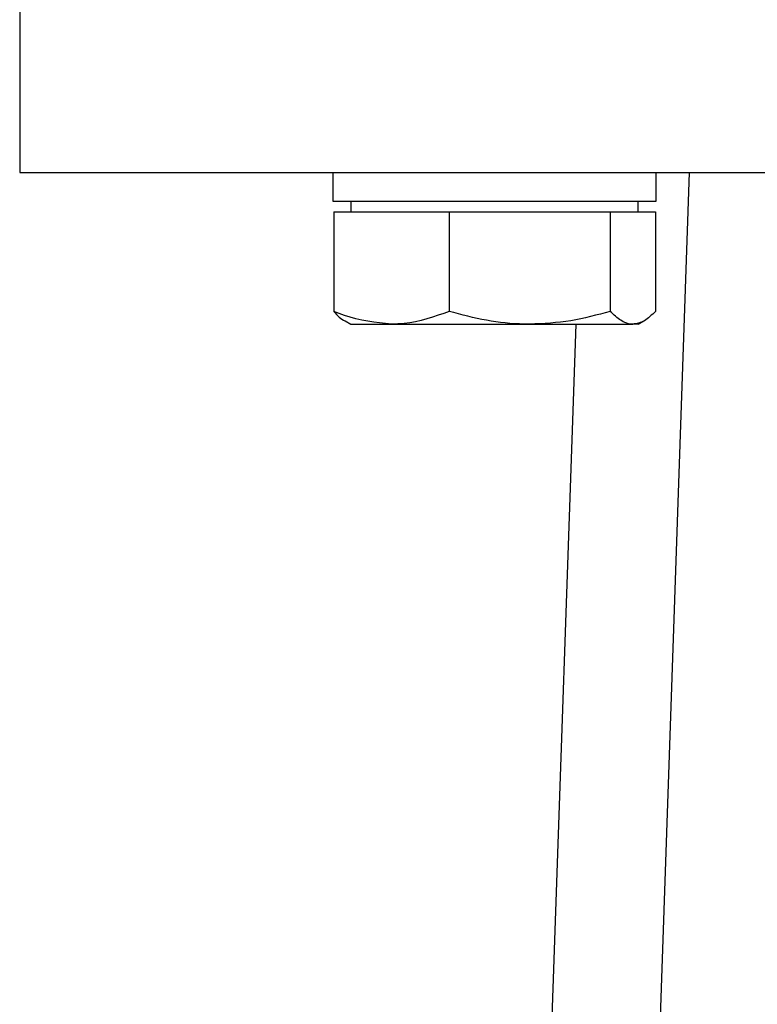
# Model space of a CAD drawing. Header units: millimetres. Extents: x 180 to 1986, y 18 to 1593.
# Tile 35 of 50: x 1615 to 1656, y 800 to 854. Entities that reach past the tile are written whole.
import ezdxf

# ---------------------------------------------------------------- set-up
doc = ezdxf.new("R2010")
doc.units = ezdxf.units.MM

msp = doc.modelspace()

# ---------------------------------------------------------------- linework, layer by layer
at = {"color": 7, "linetype": 'Continuous', "lineweight": 25}
for p, q in [((1614.774, 862.834), (1614.774, 845.834)), ((1614.774, 845.834), (1739.774, 845.834)), ((1632.212, 845.834), (1632.212, 844.234)), ((1652.053, 845.834), (1648.459, 742.143)), ((1650.212, 844.234), (1650.212, 845.834)), ((1632.212, 844.234), (1650.212, 844.234)), ((1633.212, 844.234), (1633.212, 843.634)), ((1649.212, 843.634), (1649.212, 844.234)), ((1632.256, 843.634), (1632.256, 838.098)), ((1632.256, 843.634), (1635.474, 843.634)), ((1635.474, 843.634), (1638.693, 843.634)), ((1638.693, 843.634), (1638.693, 838.098)), ((1638.693, 843.634), (1643.171, 843.634)), ((1643.171, 843.634), (1647.649, 843.634)), ((1647.649, 843.634), (1647.649, 838.098)), ((1647.649, 843.634), (1648.909, 843.634)), ((1648.909, 843.634), (1650.168, 843.634)), ((1650.168, 843.634), (1650.168, 838.098)), ((1632.894, 837.568), (1633.212, 837.384)), ((1649.212, 837.384), (1649.53, 837.568)), ((1633.212, 837.384), (1635.474, 837.384)), ((1635.474, 837.384), (1643.171, 837.384)), ((1643.171, 837.384), (1648.909, 837.384)), ((1644.255, 793.952), (1645.76, 837.384)), ((1649.212, 837.384), (1648.909, 837.384))]:
    msp.add_line(p, q, dxfattribs=at)
for points, knots in [([(1635.474, 837.384), (1634.59, 837.479), (1633.501, 837.596), (1632.453, 838.019), (1632.256, 838.098)], [0, 0, 0, 0, 0.811304, 1, 1, 1, 1]), ([(1632.256, 838.098), (1632.459, 837.873), (1632.67, 837.64), (1632.889, 837.575), (1632.897, 837.573)], [0, 0, 0, 0, 0.963414, 1, 1, 1, 1]), ([(1638.693, 838.098), (1637.858, 837.801), (1636.796, 837.422), (1635.708, 837.391), (1635.474, 837.384)], [0, 0, 0, 0, 0.785622, 1, 1, 1, 1]), ([(1643.171, 837.384), (1643.065, 837.385), (1642.261, 837.391), (1640.745, 837.547), (1639.381, 837.913), (1638.693, 838.098)], [0, 0, 0, 0, 0.070086, 0.530782, 1, 1, 1, 1]), ([(1647.649, 838.098), (1646.922, 837.899), (1645.454, 837.496), (1643.937, 837.421), (1643.171, 837.384)], [0, 0, 0, 0, 0.495458, 1, 1, 1, 1]), ([(1648.909, 837.384), (1648.879, 837.385), (1648.653, 837.391), (1648.226, 837.547), (1647.843, 837.913), (1647.649, 838.098)], [0, 0, 0, 0, 0.070086, 0.530782, 1, 1, 1, 1]), ([(1650.168, 838.098), (1649.964, 837.899), (1649.551, 837.496), (1649.124, 837.421), (1648.909, 837.384)], [0, 0, 0, 0, 0.495458, 1, 1, 1, 1])]:
    msp.add_open_spline(points, degree=3, knots=knots, dxfattribs=at)

doc.saveas('drawing.dxf')
